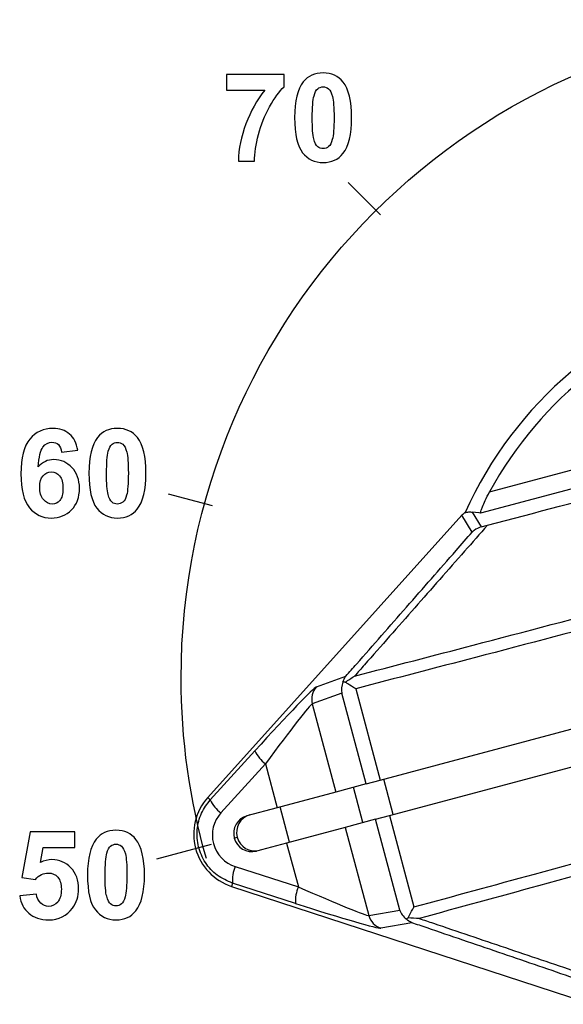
# Model space of a CAD drawing. Header units: millimetres. Extents: x 7146 to 9108, y -1574 to -663.
# Tile 87 of 256: x 7387 to 7402, y -1327 to -1300. Entities that reach past the tile are written whole.
import ezdxf

# ---------------------------------------------------------------- set-up
doc = ezdxf.new("R2010")
doc.units = ezdxf.units.MM
doc.header["$LTSCALE"] = 3

msp = doc.modelspace()

# ---------------------------------------------------------------- linework, layer by layer
at = {"linetype": 'Continuous', "lineweight": 30}
for p, q in [((7399.59, -1313.015), (7414.495, -1309.035)), ((7415.002, -1309.417), (7399.341, -1313.599)), ((7398.834, -1313.656), (7391.881, -1321.373)), ((7399.114, -1314.114), (7398.834, -1313.656)), ((7399.114, -1313.57), (7399.36, -1313.972)), ((7399.36, -1313.972), (7399.53, -1313.928)), ((7394.85, -1318.349), (7395.66, -1318.055)), ((7395.927, -1318.397), (7396.595, -1320.898)), ((7395.548, -1318.518), (7394.74, -1318.812)), ((7396.211, -1321.001), (7395.548, -1318.518)), ((7394.74, -1318.812), (7395.383, -1321.222)), ((7396.595, -1320.898), (7402.447, -1319.335)), ((7391.95, -1321.435), (7393.169, -1320.095)), ((7396.853, -1321.864), (7402.705, -1320.301)), ((7393.46, -1320.452), (7392.241, -1321.791)), ((7393.46, -1320.452), (7393.78, -1321.65)), ((7396.211, -1321.001), (7396.595, -1320.898)), ((7396.951, -1321.838), (7396.693, -1320.872)), ((7396.211, -1321.001), (7395.383, -1321.222)), ((7396.123, -1322.059), (7395.865, -1321.093)), ((7391.95, -1321.435), (7391.881, -1321.373)), ((7395.383, -1321.222), (7393.78, -1321.65)), ((7393.78, -1321.65), (7392.953, -1321.87)), ((7394.118, -1322.594), (7393.86, -1321.628)), ((7396.469, -1321.967), (7395.641, -1322.188)), ((7396.469, -1321.967), (7396.853, -1321.864)), ((7397.132, -1324.449), (7396.469, -1321.967)), ((7396.853, -1321.864), (7397.521, -1324.365)), ((7395.641, -1322.188), (7394.038, -1322.616)), ((7395.641, -1322.188), (7396.285, -1324.597)), ((7392.606, -1322.481), (7392.687, -1322.459)), ((7394.038, -1322.616), (7393.211, -1322.837)), ((7394.038, -1322.616), (7394.358, -1323.814)), ((7392.633, -1323.261), (7394.358, -1323.814)), ((7392.559, -1323.714), (7392.53, -1323.803)), ((7392.53, -1323.803), (7402.404, -1327.026)), ((7394.283, -1324.268), (7392.559, -1323.714)), ((7396.285, -1324.597), (7397.132, -1324.449)), ((7397.46, -1324.795), (7396.611, -1324.944))]:
    msp.add_line(p, q, dxfattribs=at)
at = {"linetype": 'Continuous', "lineweight": 30, "flags": 128}
msp.add_lwpolyline([(7399.341, -1313.599), (7399.297, -1313.593), (7399.114, -1313.57)], dxfattribs=at)
at = {"linetype": 'Continuous', "lineweight": 30}
for centre, radius, start, end in [((7408.937, -1318.12), 11, 54.4209, 155.6407), ((7408.937, -1318.12), 10.65, 58.5417, 151.3613), ((7395.223, -1318.682), 0.5, 138.1459, 195.0113), ((7393.994, -1319.719), 0.907, 204.5159, 233.8773), ((7392.996, -1322.377), 1.5, 137.9818, 251.9212), ((7392.775, -1321.059), 0.907, 204.5159, 233.8773), ((7393.085, -1322.349), 0.496, 105.36, 195.3564), ((7393.166, -1322.328), 0.497, 105.3607, 195.3557), ((7393.086, -1322.356), 0.497, 194.5473, 284.5405), ((7393.167, -1322.334), 0.497, 194.5481, 284.5398), ((7393.461, -1323.629), 0.906, 156.0235, 185.3877), ((7395.186, -1324.183), 0.906, 156.0226, 185.3886), ((7396.768, -1324.469), 0.5, 194.891, 251.7578)]:
    msp.add_arc(centre, radius, start, end, dxfattribs=at)
for centre, major_axis, ratio, start_param, end_param in [((7399.205, -1313.991), (-0.261, 0.427), 0.999337, 0.066956, 0.288063), ((7396.03, -1318.39), (0.24, 0.461), 0.928421, 1.686339, 2.275619), ((7392.862, -1320.565), (-1.995, -2.217), 0.029266, 3.196463, 4.525157), ((7393.233, -1320.9), (-1.512, -2.088), 0.031335, 3.190009, 4.518703), ((7392.91, -1322.4), (-0.874, -0.233), 0.999982, 5.283897, 7.282474), ((7393.937, -1323.539), (-2.352, 1.057), 0.031335, 1.764482, 3.093176), ((7393.782, -1324.014), (-2.835, 0.927), 0.029266, 1.758028, 3.086723), ((7397.613, -1324.32), (-0.438, 0.28), 0.928421, 0.865973, 1.455254)]:
    msp.add_ellipse(centre, major_axis=major_axis, ratio=ratio, start_param=start_param, end_param=end_param, dxfattribs=at)
for points, knots in [([(7391.842, -1323.043), (7391.384, -1321.437), (7391.152, -1319.776), (7391.152, -1318.107), (7391.152, -1318.107), (7391.152, -1308.165), (7399.211, -1300.106), (7409.152, -1300.106), (7409.152, -1300.106), (7419.093, -1300.106), (7427.152, -1308.165), (7427.152, -1318.107), (7427.152, -1318.107), (7427.152, -1319.744), (7426.929, -1321.373), (7426.488, -1322.95)], [0, 0, 0, 0, 0.2, 0.2, 0.2, 0.2, 0.4, 0.4, 0.4, 0.4, 0.6, 0.6, 0.6, 0.6, 1, 1, 1, 1]), ([(7392.395, -1302.031), (7392.395, -1302.031), (7392.395, -1301.604), (7392.395, -1301.604), (7392.395, -1301.604), (7392.395, -1301.604), (7393.967, -1301.604), (7393.967, -1301.604), (7393.967, -1301.604), (7393.967, -1301.604), (7393.967, -1301.938), (7393.967, -1301.938), (7393.967, -1301.938), (7393.838, -1302.066), (7393.706, -1302.249), (7393.571, -1302.488), (7393.571, -1302.488), (7393.437, -1302.726), (7393.335, -1302.981), (7393.265, -1303.249), (7393.265, -1303.249), (7393.194, -1303.518), (7393.16, -1303.759), (7393.161, -1303.97), (7393.161, -1303.97), (7393.161, -1303.97), (7392.717, -1303.97), (7392.717, -1303.97), (7392.717, -1303.97), (7392.725, -1303.639), (7392.793, -1303.301), (7392.923, -1302.956), (7392.923, -1302.956), (7393.052, -1302.611), (7393.224, -1302.303), (7393.441, -1302.031), (7393.441, -1302.031), (7393.441, -1302.031), (7392.395, -1302.031), (7392.395, -1302.031)], [0, 0, 0, 0, 0.090909, 0.090909, 0.090909, 0.090909, 0.181818, 0.181818, 0.181818, 0.181818, 0.272727, 0.272727, 0.272727, 0.272727, 0.363636, 0.363636, 0.363636, 0.363636, 0.454545, 0.454545, 0.454545, 0.454545, 0.545455, 0.545455, 0.545455, 0.545455, 0.636364, 0.636364, 0.636364, 0.636364, 0.727273, 0.727273, 0.727273, 0.727273, 0.818182, 0.818182, 0.818182, 0.818182, 1, 1, 1, 1]), ([(7395.036, -1301.561), (7395.269, -1301.561), (7395.45, -1301.644), (7395.581, -1301.81), (7395.581, -1301.81), (7395.737, -1302.006), (7395.815, -1302.332), (7395.815, -1302.787), (7395.815, -1302.787), (7395.815, -1303.241), (7395.736, -1303.567), (7395.579, -1303.766), (7395.579, -1303.766), (7395.45, -1303.93), (7395.269, -1304.011), (7395.036, -1304.011), (7395.036, -1304.011), (7394.803, -1304.011), (7394.615, -1303.922), (7394.472, -1303.742), (7394.472, -1303.742), (7394.329, -1303.563), (7394.257, -1303.243), (7394.257, -1302.782), (7394.257, -1302.782), (7394.257, -1302.33), (7394.336, -1302.005), (7394.493, -1301.807), (7394.493, -1301.807), (7394.623, -1301.643), (7394.803, -1301.561), (7395.036, -1301.561)], [0, 0, 0, 0, 0.111111, 0.111111, 0.111111, 0.111111, 0.222222, 0.222222, 0.222222, 0.222222, 0.333333, 0.333333, 0.333333, 0.333333, 0.444444, 0.444444, 0.444444, 0.444444, 0.555556, 0.555556, 0.555556, 0.555556, 0.666667, 0.666667, 0.666667, 0.666667, 0.777778, 0.777778, 0.777778, 0.777778, 1, 1, 1, 1]), ([(7395.036, -1301.943), (7394.981, -1301.943), (7394.931, -1301.961), (7394.887, -1301.996), (7394.887, -1301.996), (7394.844, -1302.032), (7394.81, -1302.095), (7394.786, -1302.187), (7394.786, -1302.187), (7394.754, -1302.306), (7394.738, -1302.506), (7394.738, -1302.787), (7394.738, -1302.787), (7394.738, -1303.069), (7394.753, -1303.262), (7394.781, -1303.367), (7394.781, -1303.367), (7394.809, -1303.473), (7394.845, -1303.542), (7394.888, -1303.578), (7394.888, -1303.578), (7394.931, -1303.612), (7394.981, -1303.63), (7395.036, -1303.63), (7395.036, -1303.63), (7395.092, -1303.63), (7395.141, -1303.612), (7395.185, -1303.577), (7395.185, -1303.577), (7395.229, -1303.541), (7395.263, -1303.478), (7395.287, -1303.386), (7395.287, -1303.386), (7395.318, -1303.268), (7395.334, -1303.069), (7395.334, -1302.787), (7395.334, -1302.787), (7395.334, -1302.506), (7395.32, -1302.313), (7395.292, -1302.207), (7395.292, -1302.207), (7395.263, -1302.102), (7395.227, -1302.032), (7395.184, -1301.996), (7395.184, -1301.996), (7395.141, -1301.961), (7395.092, -1301.943), (7395.036, -1301.943)], [0, 0, 0, 0, 0.076923, 0.076923, 0.076923, 0.076923, 0.153846, 0.153846, 0.153846, 0.153846, 0.230769, 0.230769, 0.230769, 0.230769, 0.307692, 0.307692, 0.307692, 0.307692, 0.384615, 0.384615, 0.384615, 0.384615, 0.461538, 0.461538, 0.461538, 0.461538, 0.538462, 0.538462, 0.538462, 0.538462, 0.615385, 0.615385, 0.615385, 0.615385, 0.692308, 0.692308, 0.692308, 0.692308, 0.769231, 0.769231, 0.769231, 0.769231, 0.846154, 0.846154, 0.846154, 0.846154, 1, 1, 1, 1]), ([(7399.53, -1313.928), (7402.164, -1313.234), (7407.432, -1311.847), (7412.68, -1310.423), (7415.303, -1309.711)], [0, 0, 0, 0, 0.5, 1, 1, 1, 1]), ([(7388.326, -1311.879), (7388.326, -1311.879), (7387.881, -1311.928), (7387.881, -1311.928), (7387.881, -1311.928), (7387.871, -1311.836), (7387.842, -1311.769), (7387.796, -1311.725), (7387.796, -1311.725), (7387.751, -1311.681), (7387.691, -1311.659), (7387.618, -1311.659), (7387.618, -1311.659), (7387.521, -1311.659), (7387.439, -1311.703), (7387.371, -1311.791), (7387.371, -1311.791), (7387.304, -1311.878), (7387.262, -1312.059), (7387.244, -1312.335), (7387.244, -1312.335), (7387.36, -1312.2), (7387.501, -1312.133), (7387.672, -1312.133), (7387.672, -1312.133), (7387.864, -1312.133), (7388.028, -1312.206), (7388.165, -1312.352), (7388.165, -1312.352), (7388.302, -1312.498), (7388.371, -1312.687), (7388.371, -1312.918), (7388.371, -1312.918), (7388.371, -1313.164), (7388.298, -1313.36), (7388.154, -1313.509), (7388.154, -1313.509), (7388.011, -1313.657), (7387.825, -1313.731), (7387.6, -1313.731), (7387.6, -1313.731), (7387.358, -1313.731), (7387.158, -1313.637), (7387.003, -1313.449), (7387.003, -1313.449), (7386.847, -1313.261), (7386.769, -1312.952), (7386.769, -1312.524), (7386.769, -1312.524), (7386.769, -1312.084), (7386.85, -1311.767), (7387.012, -1311.573), (7387.012, -1311.573), (7387.175, -1311.378), (7387.386, -1311.281), (7387.646, -1311.281), (7387.646, -1311.281), (7387.828, -1311.281), (7387.978, -1311.333), (7388.098, -1311.434), (7388.098, -1311.434), (7388.218, -1311.537), (7388.293, -1311.685), (7388.326, -1311.879)], [0, 0, 0, 0, 0.058824, 0.058824, 0.058824, 0.058824, 0.117647, 0.117647, 0.117647, 0.117647, 0.176471, 0.176471, 0.176471, 0.176471, 0.235294, 0.235294, 0.235294, 0.235294, 0.294118, 0.294118, 0.294118, 0.294118, 0.352941, 0.352941, 0.352941, 0.352941, 0.411765, 0.411765, 0.411765, 0.411765, 0.470588, 0.470588, 0.470588, 0.470588, 0.529412, 0.529412, 0.529412, 0.529412, 0.588235, 0.588235, 0.588235, 0.588235, 0.647059, 0.647059, 0.647059, 0.647059, 0.705882, 0.705882, 0.705882, 0.705882, 0.764706, 0.764706, 0.764706, 0.764706, 0.823529, 0.823529, 0.823529, 0.823529, 0.882353, 0.882353, 0.882353, 0.882353, 1, 1, 1, 1]), ([(7389.409, -1311.281), (7389.642, -1311.281), (7389.824, -1311.364), (7389.955, -1311.53), (7389.955, -1311.53), (7390.11, -1311.726), (7390.189, -1312.052), (7390.189, -1312.507), (7390.189, -1312.507), (7390.189, -1312.961), (7390.11, -1313.287), (7389.953, -1313.486), (7389.953, -1313.486), (7389.823, -1313.65), (7389.642, -1313.731), (7389.409, -1313.731), (7389.409, -1313.731), (7389.177, -1313.731), (7388.988, -1313.642), (7388.845, -1313.462), (7388.845, -1313.462), (7388.702, -1313.283), (7388.631, -1312.963), (7388.631, -1312.502), (7388.631, -1312.502), (7388.631, -1312.05), (7388.71, -1311.725), (7388.867, -1311.527), (7388.867, -1311.527), (7388.996, -1311.363), (7389.177, -1311.281), (7389.409, -1311.281)], [0, 0, 0, 0, 0.111111, 0.111111, 0.111111, 0.111111, 0.222222, 0.222222, 0.222222, 0.222222, 0.333333, 0.333333, 0.333333, 0.333333, 0.444444, 0.444444, 0.444444, 0.444444, 0.555556, 0.555556, 0.555556, 0.555556, 0.666667, 0.666667, 0.666667, 0.666667, 0.777778, 0.777778, 0.777778, 0.777778, 1, 1, 1, 1]), ([(7389.409, -1311.663), (7389.354, -1311.663), (7389.304, -1311.681), (7389.261, -1311.716), (7389.261, -1311.716), (7389.217, -1311.752), (7389.183, -1311.815), (7389.159, -1311.907), (7389.159, -1311.907), (7389.128, -1312.026), (7389.112, -1312.226), (7389.112, -1312.507), (7389.112, -1312.507), (7389.112, -1312.789), (7389.126, -1312.982), (7389.154, -1313.087), (7389.154, -1313.087), (7389.183, -1313.193), (7389.218, -1313.262), (7389.261, -1313.298), (7389.261, -1313.298), (7389.305, -1313.332), (7389.354, -1313.35), (7389.409, -1313.35), (7389.409, -1313.35), (7389.465, -1313.35), (7389.515, -1313.332), (7389.559, -1313.297), (7389.559, -1313.297), (7389.602, -1313.261), (7389.636, -1313.198), (7389.66, -1313.106), (7389.66, -1313.106), (7389.692, -1312.988), (7389.708, -1312.789), (7389.708, -1312.507), (7389.708, -1312.507), (7389.708, -1312.226), (7389.693, -1312.033), (7389.665, -1311.927), (7389.665, -1311.927), (7389.637, -1311.822), (7389.601, -1311.752), (7389.558, -1311.716), (7389.558, -1311.716), (7389.514, -1311.681), (7389.465, -1311.663), (7389.409, -1311.663)], [0, 0, 0, 0, 0.076923, 0.076923, 0.076923, 0.076923, 0.153846, 0.153846, 0.153846, 0.153846, 0.230769, 0.230769, 0.230769, 0.230769, 0.307692, 0.307692, 0.307692, 0.307692, 0.384615, 0.384615, 0.384615, 0.384615, 0.461538, 0.461538, 0.461538, 0.461538, 0.538462, 0.538462, 0.538462, 0.538462, 0.615385, 0.615385, 0.615385, 0.615385, 0.692308, 0.692308, 0.692308, 0.692308, 0.769231, 0.769231, 0.769231, 0.769231, 0.846154, 0.846154, 0.846154, 0.846154, 1, 1, 1, 1]), ([(7395.896, -1318.053), (7396.974, -1317.772), (7400.883, -1316.754), (7407.737, -1314.941), (7414.618, -1313.087), (7418.539, -1312.013), (7419.648, -1311.71)], [0, 0, 0, 0, 0.137458, 0.498368, 0.858112, 1, 1, 1, 1]), ([(7419.765, -1312.032), (7418.653, -1312.336), (7414.722, -1313.412), (7407.825, -1315.27), (7400.945, -1317.091), (7397.017, -1318.114), (7395.927, -1318.397)], [0, 0, 0, 0, 0.141717, 0.501027, 0.861502, 1, 1, 1, 1]), ([(7387.284, -1312.882), (7387.284, -1313.031), (7387.318, -1313.147), (7387.387, -1313.228), (7387.387, -1313.228), (7387.456, -1313.309), (7387.534, -1313.35), (7387.623, -1313.35), (7387.623, -1313.35), (7387.708, -1313.35), (7387.778, -1313.317), (7387.835, -1313.25), (7387.835, -1313.25), (7387.892, -1313.184), (7387.92, -1313.074), (7387.92, -1312.923), (7387.92, -1312.923), (7387.92, -1312.767), (7387.89, -1312.653), (7387.829, -1312.58), (7387.829, -1312.58), (7387.768, -1312.507), (7387.691, -1312.471), (7387.6, -1312.471), (7387.6, -1312.471), (7387.511, -1312.471), (7387.437, -1312.506), (7387.376, -1312.575), (7387.376, -1312.575), (7387.314, -1312.644), (7387.284, -1312.747), (7387.284, -1312.882)], [0, 0, 0, 0, 0.111111, 0.111111, 0.111111, 0.111111, 0.222222, 0.222222, 0.222222, 0.222222, 0.333333, 0.333333, 0.333333, 0.333333, 0.444444, 0.444444, 0.444444, 0.444444, 0.555556, 0.555556, 0.555556, 0.555556, 0.666667, 0.666667, 0.666667, 0.666667, 0.777778, 0.777778, 0.777778, 0.777778, 1, 1, 1, 1]), ([(7399.341, -1313.599), (7399.339, -1313.594), (7399.334, -1313.585), (7399.354, -1313.519), (7399.396, -1313.411), (7399.472, -1313.238), (7399.547, -1313.096), (7399.59, -1313.015)], [0, 0, 0, 0, 0.1508745, 0.3014914, 0.4581457, 0.693437, 1, 1, 1, 1]), ([(7398.916, -1313.583), (7398.952, -1313.575), (7399.022, -1313.56), (7399.083, -1313.566), (7399.114, -1313.57)], [0, 0, 0, 0, 0.499357, 1, 1, 1, 1]), ([(7399.53, -1313.928), (7399.322, -1314.164), (7398.662, -1314.914), (7397.543, -1316.185), (7396.537, -1317.327), (7395.986, -1317.951), (7395.896, -1318.053)], [0, 0, 0, 0, 0.173057, 0.549639, 0.926158, 1, 1, 1, 1]), ([(7395.66, -1318.055), (7395.757, -1317.944), (7396.311, -1317.313), (7397.318, -1316.165), (7398.371, -1314.964), (7398.967, -1314.282), (7399.114, -1314.114)], [0, 0, 0, 0, 0.083541, 0.477299, 0.871084, 1, 1, 1, 1]), ([(7399.36, -1313.972), (7399.291, -1313.998), (7399.2, -1314.032), (7399.131, -1314.097), (7399.115, -1314.113), (7399.114, -1314.114)], [0, 0, 0, 0, 0.753564, 0.986183, 1, 1, 1, 1]), ([(7395.577, -1318.221), (7395.599, -1318.162), (7395.621, -1318.102), (7395.659, -1318.055), (7395.66, -1318.055)], [0, 0, 0, 0, 0.986155, 1, 1, 1, 1]), ([(7395.643, -1318.218), (7395.629, -1318.218), (7395.605, -1318.218), (7395.585, -1318.22), (7395.577, -1318.221)], [0, 0, 0, 0, 0.592706, 1, 1, 1, 1]), ([(7395.643, -1318.218), (7395.725, -1318.162), (7395.808, -1318.106), (7395.894, -1318.054), (7395.896, -1318.053)], [0, 0, 0, 0, 0.98248, 1, 1, 1, 1]), ([(7395.927, -1318.397), (7395.926, -1318.397), (7395.851, -1318.353), (7395.752, -1318.291), (7395.666, -1318.233), (7395.643, -1318.218)], [0, 0, 0, 0, 0.01262, 0.738582, 1, 1, 1, 1]), ([(7397.521, -1324.365), (7398.616, -1324.065), (7402.531, -1322.993), (7409.412, -1321.139), (7416.308, -1319.314), (7420.252, -1318.287), (7421.358, -1317.999)], [0, 0, 0, 0, 0.1396659, 0.498976, 0.859452, 1, 1, 1, 1]), ([(7421.418, -1318.337), (7420.314, -1318.624), (7416.38, -1319.648), (7409.5, -1321.469), (7402.646, -1323.316), (7398.749, -1324.382), (7397.665, -1324.679)], [0, 0, 0, 0, 0.140718, 0.501629, 0.861372, 1, 1, 1, 1]), ([(7392.559, -1323.714), (7392.413, -1323.651), (7392.122, -1323.524), (7391.796, -1323.164), (7391.602, -1322.726), (7391.567, -1322.25), (7391.68, -1321.794), (7391.862, -1321.552), (7391.95, -1321.435)], [0, 0, 0, 0, 0.169696, 0.339178, 0.507692, 0.675595, 0.843507, 1, 1, 1, 1]), ([(7389.37, -1322.267), (7389.603, -1322.267), (7389.784, -1322.35), (7389.915, -1322.516), (7389.915, -1322.516), (7390.071, -1322.712), (7390.149, -1323.038), (7390.149, -1323.493), (7390.149, -1323.493), (7390.149, -1323.946), (7390.07, -1324.273), (7389.913, -1324.471), (7389.913, -1324.471), (7389.784, -1324.635), (7389.603, -1324.717), (7389.37, -1324.717), (7389.37, -1324.717), (7389.137, -1324.717), (7388.949, -1324.627), (7388.806, -1324.447), (7388.806, -1324.447), (7388.663, -1324.268), (7388.591, -1323.948), (7388.591, -1323.488), (7388.591, -1323.488), (7388.591, -1323.036), (7388.67, -1322.711), (7388.827, -1322.513), (7388.827, -1322.513), (7388.957, -1322.349), (7389.138, -1322.267), (7389.37, -1322.267)], [0, 0, 0, 0, 0.111111, 0.111111, 0.111111, 0.111111, 0.222222, 0.222222, 0.222222, 0.222222, 0.333333, 0.333333, 0.333333, 0.333333, 0.444444, 0.444444, 0.444444, 0.444444, 0.555556, 0.555556, 0.555556, 0.555556, 0.666667, 0.666667, 0.666667, 0.666667, 0.777778, 0.777778, 0.777778, 0.777778, 1, 1, 1, 1]), ([(7386.736, -1324.059), (7386.736, -1324.059), (7387.194, -1324.012), (7387.194, -1324.012), (7387.194, -1324.012), (7387.207, -1324.115), (7387.246, -1324.197), (7387.31, -1324.257), (7387.31, -1324.257), (7387.374, -1324.318), (7387.449, -1324.349), (7387.532, -1324.349), (7387.532, -1324.349), (7387.628, -1324.349), (7387.71, -1324.309), (7387.776, -1324.232), (7387.776, -1324.232), (7387.843, -1324.154), (7387.876, -1324.036), (7387.876, -1323.879), (7387.876, -1323.879), (7387.876, -1323.732), (7387.843, -1323.621), (7387.777, -1323.548), (7387.777, -1323.548), (7387.711, -1323.474), (7387.625, -1323.437), (7387.519, -1323.437), (7387.519, -1323.437), (7387.388, -1323.437), (7387.269, -1323.496), (7387.164, -1323.612), (7387.164, -1323.612), (7387.164, -1323.612), (7386.791, -1323.558), (7386.791, -1323.558), (7386.791, -1323.558), (7386.791, -1323.558), (7387.027, -1322.31), (7387.027, -1322.31), (7387.027, -1322.31), (7387.027, -1322.31), (7388.243, -1322.31), (7388.243, -1322.31), (7388.243, -1322.31), (7388.243, -1322.31), (7388.243, -1322.74), (7388.243, -1322.74), (7388.243, -1322.74), (7388.243, -1322.74), (7387.375, -1322.74), (7387.375, -1322.74), (7387.375, -1322.74), (7387.375, -1322.74), (7387.303, -1323.148), (7387.303, -1323.148), (7387.303, -1323.148), (7387.406, -1323.096), (7387.511, -1323.071), (7387.618, -1323.071), (7387.618, -1323.071), (7387.822, -1323.071), (7387.995, -1323.145), (7388.136, -1323.293), (7388.136, -1323.293), (7388.278, -1323.441), (7388.349, -1323.634), (7388.349, -1323.871), (7388.349, -1323.871), (7388.349, -1324.068), (7388.292, -1324.245), (7388.177, -1324.399), (7388.177, -1324.399), (7388.021, -1324.611), (7387.805, -1324.717), (7387.528, -1324.717), (7387.528, -1324.717), (7387.306, -1324.717), (7387.126, -1324.657), (7386.986, -1324.538), (7386.986, -1324.538), (7386.846, -1324.419), (7386.763, -1324.26), (7386.736, -1324.059)], [0, 0, 0, 0, 0.045455, 0.045455, 0.045455, 0.045455, 0.090909, 0.090909, 0.090909, 0.090909, 0.136364, 0.136364, 0.136364, 0.136364, 0.181818, 0.181818, 0.181818, 0.181818, 0.227273, 0.227273, 0.227273, 0.227273, 0.272727, 0.272727, 0.272727, 0.272727, 0.318182, 0.318182, 0.318182, 0.318182, 0.363636, 0.363636, 0.363636, 0.363636, 0.409091, 0.409091, 0.409091, 0.409091, 0.454545, 0.454545, 0.454545, 0.454545, 0.5, 0.5, 0.5, 0.5, 0.545455, 0.545455, 0.545455, 0.545455, 0.590909, 0.590909, 0.590909, 0.590909, 0.636364, 0.636364, 0.636364, 0.636364, 0.681818, 0.681818, 0.681818, 0.681818, 0.727273, 0.727273, 0.727273, 0.727273, 0.772727, 0.772727, 0.772727, 0.772727, 0.818182, 0.818182, 0.818182, 0.818182, 0.863636, 0.863636, 0.863636, 0.863636, 0.909091, 0.909091, 0.909091, 0.909091, 1, 1, 1, 1]), ([(7389.37, -1322.648), (7389.315, -1322.648), (7389.265, -1322.666), (7389.221, -1322.701), (7389.221, -1322.701), (7389.178, -1322.737), (7389.144, -1322.801), (7389.12, -1322.892), (7389.12, -1322.892), (7389.088, -1323.011), (7389.072, -1323.211), (7389.072, -1323.493), (7389.072, -1323.493), (7389.072, -1323.774), (7389.087, -1323.968), (7389.115, -1324.073), (7389.115, -1324.073), (7389.143, -1324.178), (7389.179, -1324.248), (7389.222, -1324.283), (7389.222, -1324.283), (7389.265, -1324.318), (7389.315, -1324.336), (7389.37, -1324.336), (7389.37, -1324.336), (7389.426, -1324.336), (7389.476, -1324.318), (7389.519, -1324.282), (7389.519, -1324.282), (7389.563, -1324.247), (7389.597, -1324.183), (7389.621, -1324.092), (7389.621, -1324.092), (7389.652, -1323.974), (7389.668, -1323.774), (7389.668, -1323.493), (7389.668, -1323.493), (7389.668, -1323.211), (7389.654, -1323.018), (7389.626, -1322.912), (7389.626, -1322.912), (7389.597, -1322.807), (7389.562, -1322.737), (7389.519, -1322.701), (7389.519, -1322.701), (7389.475, -1322.666), (7389.426, -1322.648), (7389.37, -1322.648)], [0, 0, 0, 0, 0.076923, 0.076923, 0.076923, 0.076923, 0.153846, 0.153846, 0.153846, 0.153846, 0.230769, 0.230769, 0.230769, 0.230769, 0.307692, 0.307692, 0.307692, 0.307692, 0.384615, 0.384615, 0.384615, 0.384615, 0.461538, 0.461538, 0.461538, 0.461538, 0.538462, 0.538462, 0.538462, 0.538462, 0.615385, 0.615385, 0.615385, 0.615385, 0.692308, 0.692308, 0.692308, 0.692308, 0.769231, 0.769231, 0.769231, 0.769231, 0.846154, 0.846154, 0.846154, 0.846154, 1, 1, 1, 1]), ([(7397.364, -1324.662), (7397.376, -1324.638), (7397.422, -1324.544), (7397.477, -1324.442), (7397.52, -1324.366), (7397.521, -1324.365)], [0, 0, 0, 0, 0.26139, 0.987351, 1, 1, 1, 1]), ([(7397.305, -1324.692), (7397.312, -1324.689), (7397.331, -1324.68), (7397.351, -1324.669), (7397.364, -1324.662)], [0, 0, 0, 0, 0.401823, 1, 1, 1, 1]), ([(7397.46, -1324.795), (7397.459, -1324.795), (7397.403, -1324.773), (7397.353, -1324.732), (7397.305, -1324.692)], [0, 0, 0, 0, 0.013859, 1, 1, 1, 1]), ([(7397.665, -1324.679), (7397.663, -1324.679), (7397.563, -1324.677), (7397.463, -1324.669), (7397.364, -1324.662)], [0, 0, 0, 0, 0.01752, 1, 1, 1, 1]), ([(7397.665, -1324.679), (7397.794, -1324.723), (7398.583, -1324.989), (7400.024, -1325.477), (7401.542, -1325.991), (7402.403, -1326.283), (7402.615, -1326.356)], [0, 0, 0, 0, 0.077641, 0.473947, 0.870224, 1, 1, 1, 1]), ([(7402.419, -1326.489), (7402.207, -1326.416), (7401.351, -1326.123), (7399.84, -1325.606), (7398.394, -1325.113), (7397.599, -1324.843), (7397.46, -1324.795)], [0, 0, 0, 0, 0.128943, 0.5227, 0.916527, 1, 1, 1, 1])]:
    msp.add_open_spline(points, degree=3, knots=knots, dxfattribs=at)
for points in [[(7396.609, -1305.443), (7396.609, -1305.443), (7395.725, -1304.559), (7395.725, -1304.559)], [(7392.01, -1313.399), (7392.01, -1313.399), (7390.807, -1313.077), (7390.807, -1313.077)], [(7391.973, -1322.654), (7391.973, -1322.654), (7390.477, -1323.055), (7390.477, -1323.055)]]:
    msp.add_open_spline(points, degree=3, dxfattribs=at)

doc.saveas('drawing.dxf')
